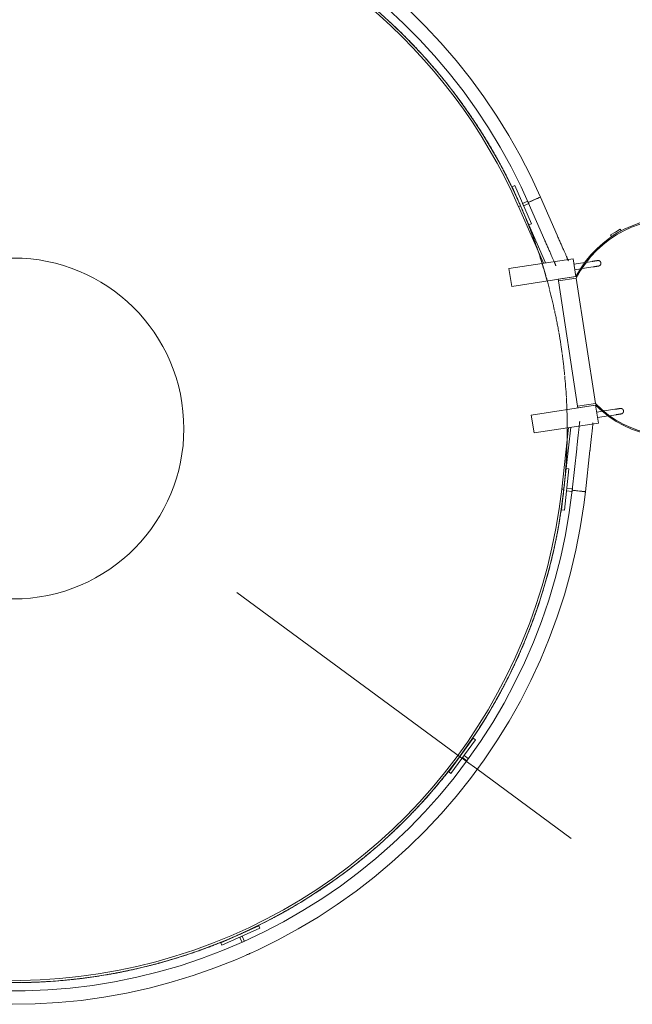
# Model space of a CAD drawing. Header units: metres. Extents: x 135583 to 135939, y 457896 to 458258.
# Tile 37 of 256: x 135640.67 to 135642.88, y 458089.24 to 458092.8. Entities that reach past the tile are written whole.
import ezdxf

# ---------------------------------------------------------------- set-up
doc = ezdxf.new("R2010")
doc.units = ezdxf.units.M
doc.linetypes.add('Hidden', pattern=[4, 2, -2])
doc.layers.add('NIEUWE INSTALLATIE', color=250, linetype='Continuous', lineweight=0)

msp = doc.modelspace()

# ---------------------------------------------------------------- linework, layer by layer
at = {"layer": 'NIEUWE INSTALLATIE', "linetype": 'Hidden'}
for p, q in [((135635.0035, 458095.4647), (135642.2644, 458090.1302)), ((135635.0035, 458095.4647), (135642.2644, 458090.1302)), ((135642.2809, 458090.1181), (135642.3175, 458090.0913)), ((135642.2809, 458090.1181), (135642.3175, 458090.0913)), ((135641.2111, 458089.4021), (135641.2142, 458089.4031)), ((135641.2111, 458089.4021), (135641.2142, 458089.4031)), ((135641.0582, 458089.3635), (135641.0612, 458089.3641)), ((135641.0582, 458089.3635), (135641.0612, 458089.3641)), ((135640.6676, 458089.3204), (135640.6708, 458089.3204)), ((135640.6676, 458089.3204), (135640.6708, 458089.3204)), ((135640.7459, 458089.3228), (135640.7483, 458089.3229)), ((135640.7459, 458089.3228), (135640.7483, 458089.3229)), ((135640.825, 458089.3284), (135640.8284, 458089.3287)), ((135640.825, 458089.3284), (135640.8284, 458089.3287)), ((135640.9029, 458089.337), (135640.9056, 458089.3373)), ((135640.9029, 458089.337), (135640.9056, 458089.3373))]:
    msp.add_line(p, q, dxfattribs=at)
at = {"layer": 'NIEUWE INSTALLATIE'}
for p, q in [((135642.4459, 458092.1927), (135642.455, 458092.1967)), ((135642.455, 458092.1967), (135642.5153, 458092.0594)), ((135642.476, 458092.124), (135642.4459, 458092.1927)), ((135642.4687, 458092.1208), (135642.476, 458092.124)), ((135642.4687, 458092.1208), (135642.476, 458092.124)), ((135642.476, 458092.124), (135642.5666, 458091.9177)), ((135642.4832, 458092.1326), (135642.502, 458092.1409)), ((135642.4872, 458092.1235), (135642.4832, 458092.1326)), ((135642.506, 458092.1317), (135642.4872, 458092.1235)), ((135642.5035, 458092.1361), (135642.5039, 458092.1363)), ((135642.5638, 458091.9987), (135642.5035, 458092.1361)), ((135642.5477, 458092.1555), (135642.608, 458092.0181)), ((135642.5584, 458091.9164), (135642.4687, 458092.1208)), ((135642.5153, 458092.0594), (135642.5062, 458092.0553)), ((135642.8185, 458092.0291), (135642.8014, 458092.0187)), ((135642.8014, 458092.0187), (135642.8048, 458092.0131)), ((135642.8356, 458092.0395), (135642.8185, 458092.0291)), ((135642.839, 458092.034), (135642.8356, 458092.0395)), ((135642.5638, 458091.9987), (135642.5642, 458091.9978)), ((135642.6664, 458091.933), (135642.4341, 458091.8974)), ((135642.6487, 458091.9254), (135642.6483, 458091.9263)), ((135642.6762, 458091.8687), (135642.6664, 458091.933)), ((135642.7088, 458091.9192), (135642.6694, 458091.9132)), ((135642.7351, 458091.9232), (135642.7129, 458091.9198)), ((135642.4341, 458091.8974), (135642.4439, 458091.8332)), ((135642.6724, 458091.8934), (135642.6943, 458091.8968)), ((135642.699, 458091.8975), (135642.7381, 458091.9035)), ((135642.4439, 458091.8332), (135642.6762, 458091.8687)), ((135642.6762, 458091.8687), (135642.6119, 458091.8589)), ((135642.6119, 458091.8589), (135642.6128, 458091.853)), ((135642.6128, 458091.853), (135642.6771, 458091.8628)), ((135642.6821, 458091.4002), (135642.6128, 458091.853)), ((135642.6771, 458091.8628), (135642.7463, 458091.41)), ((135642.5149, 458091.3686), (135642.7472, 458091.4041)), ((135642.7463, 458091.41), (135642.6821, 458091.4002)), ((135642.6821, 458091.4002), (135642.683, 458091.3943)), ((135642.683, 458091.3943), (135642.7472, 458091.4041)), ((135642.7571, 458091.3399), (135642.7472, 458091.4041)), ((135642.7729, 458091.3827), (135642.751, 458091.3794)), ((135642.8167, 458091.3894), (135642.7776, 458091.3835)), ((135642.5149, 458091.3686), (135642.5248, 458091.3043)), ((135642.69, 458091.347), (135642.6898, 458091.3461)), ((135642.7541, 458091.3596), (135642.7934, 458091.3657)), ((135642.7976, 458091.3663), (135642.8197, 458091.3697)), ((135642.7571, 458091.3399), (135642.5248, 458091.3043)), ((135642.6246, 458091.1015), (135642.6491, 458091.3233)), ((135642.6573, 458091.3246), (135642.6325, 458091.1006)), ((135642.6624, 458091.0973), (135642.6788, 458091.2464)), ((135642.7268, 458091.2411), (135642.7104, 458091.092)), ((135642.6507, 458091.1741), (135642.6343, 458091.025)), ((135642.6408, 458091.1752), (135642.6507, 458091.1741)), ((135642.6243, 458091.0261), (135642.6325, 458091.1006)), ((135642.6325, 458091.1006), (135642.6246, 458091.1015)), ((135642.6325, 458091.1006), (135642.6246, 458091.1015)), ((135642.6419, 458091.0946), (135642.643, 458091.1045)), ((135642.6623, 458091.0923), (135642.6419, 458091.0946)), ((135642.643, 458091.1045), (135642.6634, 458091.1023)), ((135642.6343, 458091.025), (135642.6243, 458091.0261)), ((135642.2165, 458090.0814), (135642.3049, 458090.2026)), ((135642.313, 458090.1967), (135642.2246, 458090.0755)), ((135642.3049, 458090.2026), (135642.313, 458090.1967)), ((135642.2659, 458090.1321), (135642.2718, 458090.1401)), ((135642.2718, 458090.1401), (135642.2867, 458090.1293)), ((135642.2645, 458090.1302), (135642.2809, 458090.1181)), ((135642.2823, 458090.1201), (135642.2659, 458090.1321)), ((135642.2246, 458090.0755), (135642.2165, 458090.0814)), ((135642.3175, 458090.0912), (135642.6593, 458089.8401)), ((135641.3933, 458089.4641), (135641.5302, 458089.5254)), ((135641.5343, 458089.5163), (135641.3974, 458089.455)), ((135641.5302, 458089.5254), (135641.5343, 458089.5163)), ((135641.3974, 458089.455), (135641.3933, 458089.4641)), ((135641.4613, 458089.4836), (135641.4704, 458089.4877)), ((135641.4697, 458089.4649), (135641.4613, 458089.4836)), ((135641.4704, 458089.4877), (135641.4788, 458089.469))]:
    msp.add_line(p, q, dxfattribs=at)
at = {"layer": 'NIEUWE INSTALLATIE', "flags": 128}
for points in [[(135641.9938, 458092.8371), (135642.0534, 458092.7819), (135642.1107, 458092.7244), (135642.1657, 458092.6646), (135642.2183, 458092.6027), (135642.2683, 458092.5388), (135642.3157, 458092.4729), (135642.3605, 458092.4051), (135642.4025, 458092.3356), (135642.4417, 458092.2645), (135642.478, 458092.1919), (135642.5035, 458092.1361)], [(135642.5477, 458092.1555), (135642.5128, 458092.2309), (135642.4749, 458092.3049), (135642.4341, 458092.3773), (135642.3904, 458092.448), (135642.3439, 458092.5169), (135642.2947, 458092.5839), (135642.2428, 458092.6489), (135642.1884, 458092.7118), (135642.1315, 458092.7724), (135642.0723, 458092.8307)], [(135642.608, 458092.0181), (135642.6096, 458092.0145), (135642.6112, 458092.0108), (135642.6128, 458092.0072), (135642.6144, 458092.0036), (135642.616, 458091.9999), (135642.6176, 458091.9964), (135642.6191, 458091.9928), (135642.6206, 458091.9893), (135642.6222, 458091.9859), (135642.6237, 458091.9825), (135642.6251, 458091.9791), (135642.6266, 458091.9759), (135642.628, 458091.9726), (135642.6293, 458091.9695), (135642.6307, 458091.9664), (135642.632, 458091.9635), (135642.6333, 458091.9606), (135642.6345, 458091.9578), (135642.6357, 458091.9551), (135642.6368, 458091.9525), (135642.6379, 458091.95), (135642.639, 458091.9476), (135642.64, 458091.9453), (135642.6409, 458091.9431), (135642.6418, 458091.9411), (135642.6427, 458091.9392), (135642.6434, 458091.9374), (135642.6442, 458091.9357), (135642.6448, 458091.9342), (135642.6455, 458091.9328), (135642.646, 458091.9315), (135642.6465, 458091.9304), (135642.6469, 458091.9294), (135642.6473, 458091.9286), (135642.6476, 458091.9279), (135642.6478, 458091.9274), (135642.648, 458091.9269), (135642.6481, 458091.9267), (135642.6482, 458091.9266)], [(135642.604, 458091.9072), (135642.6039, 458091.9072), (135642.6038, 458091.9075), (135642.6037, 458091.9078), (135642.6034, 458091.9083), (135642.6032, 458091.909), (135642.6028, 458091.9098), (135642.6024, 458091.9107), (135642.6019, 458091.9118), (135642.6014, 458091.913), (135642.6008, 458091.9144), (135642.6001, 458091.9159), (135642.5994, 458091.9175), (135642.5986, 458091.9193), (135642.5978, 458091.9211), (135642.5969, 458091.9232), (135642.596, 458091.9253), (135642.595, 458091.9275), (135642.594, 458091.9299), (135642.5929, 458091.9324), (135642.5918, 458091.9349), (135642.5906, 458091.9376), (135642.5894, 458091.9404), (135642.5881, 458091.9433), (135642.5868, 458091.9462), (135642.5855, 458091.9493), (135642.5841, 458091.9524), (135642.5827, 458091.9556), (135642.5813, 458091.9588), (135642.5798, 458091.9622), (135642.5783, 458091.9655), (135642.5768, 458091.969), (135642.5753, 458091.9725), (135642.5737, 458091.976), (135642.5722, 458091.9796), (135642.5706, 458091.9832), (135642.569, 458091.9868), (135642.5674, 458091.9904), (135642.5658, 458091.9941), (135642.5642, 458091.9977), (135642.5638, 458091.9987)], [(135642.6466, 458091.9301), (135642.6461, 458091.9312), (135642.646, 458091.9315)], [(135642.6482, 458091.9266), (135642.6482, 458091.9266), (135642.6481, 458091.9269)], [(135642.7548, 458091.9263), (135642.7548, 458091.9263), (135642.7548, 458091.9263), (135642.7547, 458091.9262), (135642.7546, 458091.9262), (135642.7544, 458091.9262), (135642.7543, 458091.9262), (135642.7541, 458091.9261), (135642.7538, 458091.9261), (135642.7536, 458091.9261), (135642.7533, 458091.926), (135642.7529, 458091.926), (135642.7526, 458091.9259), (135642.7522, 458091.9259), (135642.7518, 458091.9258), (135642.7514, 458091.9257), (135642.7509, 458091.9257), (135642.7504, 458091.9256), (135642.7499, 458091.9255), (135642.7494, 458091.9254), (135642.7488, 458091.9253), (135642.7483, 458091.9253), (135642.7477, 458091.9252), (135642.747, 458091.9251), (135642.7464, 458091.925), (135642.7457, 458091.9249), (135642.7451, 458091.9248), (135642.7444, 458091.9247), (135642.7437, 458091.9246), (135642.743, 458091.9244), (135642.7422, 458091.9243), (135642.7415, 458091.9242), (135642.7407, 458091.9241), (135642.74, 458091.924), (135642.7392, 458091.9239), (135642.7384, 458091.9238), (135642.7376, 458091.9236), (135642.7368, 458091.9235), (135642.7361, 458091.9234), (135642.7353, 458091.9233), (135642.7351, 458091.9232)], [(135642.7351, 458091.9232), (135642.7358, 458091.9234), (135642.7366, 458091.9235), (135642.7374, 458091.9236), (135642.7382, 458091.9237), (135642.739, 458091.9238), (135642.7398, 458091.924), (135642.7405, 458091.9241), (135642.7413, 458091.9242), (135642.742, 458091.9243), (135642.7428, 458091.9244), (135642.7435, 458091.9245), (135642.7442, 458091.9246), (135642.7449, 458091.9247), (135642.7456, 458091.9248), (135642.7462, 458091.9249), (135642.7469, 458091.925), (135642.7475, 458091.9251), (135642.7481, 458091.9252), (135642.7487, 458091.9253), (135642.7492, 458091.9254), (135642.7498, 458091.9255), (135642.7503, 458091.9256), (135642.7508, 458091.9256), (135642.7513, 458091.9257), (135642.7517, 458091.9258), (135642.7521, 458091.9258), (135642.7525, 458091.9259), (135642.7529, 458091.926), (135642.7532, 458091.926), (135642.7535, 458091.9261), (135642.7538, 458091.9261), (135642.754, 458091.9261), (135642.7542, 458091.9262), (135642.7544, 458091.9262), (135642.7545, 458091.9262), (135642.7547, 458091.9262), (135642.7547, 458091.9262), (135642.7548, 458091.9263), (135642.7548, 458091.9263)], [(135642.7548, 458091.9263), (135642.7552, 458091.9263), (135642.7556, 458091.9264), (135642.756, 458091.9264), (135642.7564, 458091.9264), (135642.7568, 458091.9264), (135642.7572, 458091.9263), (135642.7576, 458091.9263), (135642.758, 458091.9262), (135642.7584, 458091.9262), (135642.7588, 458091.9261), (135642.7592, 458091.926), (135642.7596, 458091.9258), (135642.7599, 458091.9257), (135642.7603, 458091.9256), (135642.7607, 458091.9254), (135642.761, 458091.9252), (135642.7614, 458091.925), (135642.7617, 458091.9248), (135642.7621, 458091.9246), (135642.7624, 458091.9243), (135642.7627, 458091.9241), (135642.763, 458091.9238), (135642.7633, 458091.9236), (135642.7636, 458091.9233), (135642.7638, 458091.923), (135642.7641, 458091.9227), (135642.7643, 458091.9224), (135642.7646, 458091.922), (135642.7648, 458091.9217), (135642.765, 458091.9214), (135642.7652, 458091.921), (135642.7654, 458091.9207), (135642.7655, 458091.9203), (135642.7657, 458091.9199), (135642.7658, 458091.9195), (135642.7659, 458091.9192), (135642.766, 458091.9188), (135642.7661, 458091.9184), (135642.7662, 458091.918), (135642.7662, 458091.9179)], [(135642.7662, 458091.9179), (135642.7663, 458091.9175), (135642.7663, 458091.9171), (135642.7663, 458091.9167), (135642.7663, 458091.9163), (135642.7663, 458091.9159), (135642.7663, 458091.9155), (135642.7663, 458091.9151), (135642.7662, 458091.9147), (135642.7661, 458091.9143), (135642.766, 458091.9139), (135642.7659, 458091.9135), (135642.7658, 458091.9132), (135642.7657, 458091.9128), (135642.7655, 458091.9124), (135642.7654, 458091.912), (135642.7652, 458091.9117), (135642.765, 458091.9113), (135642.7648, 458091.911), (135642.7645, 458091.9107), (135642.7643, 458091.9103), (135642.7641, 458091.91), (135642.7638, 458091.9097), (135642.7635, 458091.9094), (135642.7632, 458091.9091), (135642.763, 458091.9089), (135642.7626, 458091.9086), (135642.7623, 458091.9084), (135642.762, 458091.9081), (135642.7617, 458091.9079), (135642.7613, 458091.9077), (135642.761, 458091.9075), (135642.7606, 458091.9073), (135642.7603, 458091.9072), (135642.7599, 458091.907), (135642.7595, 458091.9069), (135642.7591, 458091.9068), (135642.7587, 458091.9067), (135642.7584, 458091.9066), (135642.758, 458091.9065), (135642.7579, 458091.9065)], [(135642.6038, 458091.9075), (135642.6039, 458091.9073), (135642.604, 458091.9072)], [(135642.7381, 458091.9035), (135642.7389, 458091.9036), (135642.7397, 458091.9037), (135642.7404, 458091.9038), (135642.7412, 458091.9039), (135642.742, 458091.9041), (135642.7428, 458091.9042), (135642.7435, 458091.9043), (135642.7443, 458091.9044), (135642.745, 458091.9045), (135642.7458, 458091.9046), (135642.7465, 458091.9048), (135642.7472, 458091.9049), (135642.7479, 458091.905), (135642.7486, 458091.9051), (135642.7492, 458091.9052), (135642.7499, 458091.9053), (135642.7505, 458091.9054), (135642.7511, 458091.9055), (135642.7517, 458091.9056), (135642.7523, 458091.9056), (135642.7528, 458091.9057), (135642.7533, 458091.9058), (135642.7538, 458091.9059), (135642.7543, 458091.9059), (135642.7547, 458091.906), (135642.7551, 458091.9061), (135642.7555, 458091.9061), (135642.7559, 458091.9062), (135642.7562, 458091.9062), (135642.7565, 458091.9063), (135642.7568, 458091.9063), (135642.757, 458091.9064), (135642.7572, 458091.9064), (135642.7574, 458091.9064), (135642.7576, 458091.9064), (135642.7577, 458091.9065), (135642.7578, 458091.9065), (135642.7578, 458091.9065), (135642.7579, 458091.9065)], [(135642.7579, 458091.9065), (135642.7578, 458091.9065), (135642.7578, 458091.9065), (135642.7577, 458091.9065), (135642.7576, 458091.9065), (135642.7575, 458091.9064), (135642.7573, 458091.9064), (135642.7571, 458091.9064), (135642.7568, 458091.9063), (135642.7566, 458091.9063), (135642.7563, 458091.9063), (135642.756, 458091.9062), (135642.7556, 458091.9062), (135642.7552, 458091.9061), (135642.7548, 458091.906), (135642.7544, 458091.906), (135642.7539, 458091.9059), (135642.7535, 458091.9058), (135642.7529, 458091.9057), (135642.7524, 458091.9057), (135642.7519, 458091.9056), (135642.7513, 458091.9055), (135642.7507, 458091.9054), (135642.7501, 458091.9053), (135642.7494, 458091.9052), (135642.7488, 458091.9051), (135642.7481, 458091.905), (135642.7474, 458091.9049), (135642.7467, 458091.9048), (135642.746, 458091.9047), (135642.7452, 458091.9046), (135642.7445, 458091.9045), (135642.7437, 458091.9043), (135642.743, 458091.9042), (135642.7422, 458091.9041), (135642.7414, 458091.904), (135642.7407, 458091.9039), (135642.7399, 458091.9037), (135642.7391, 458091.9036), (135642.7383, 458091.9035), (135642.7381, 458091.9035)], [(135642.8365, 458091.3925), (135642.8365, 458091.3925), (135642.8364, 458091.3925), (135642.8363, 458091.3924), (135642.8362, 458091.3924), (135642.8361, 458091.3924), (135642.8359, 458091.3924), (135642.8357, 458091.3924), (135642.8355, 458091.3923), (135642.8352, 458091.3923), (135642.8349, 458091.3922), (135642.8346, 458091.3922), (135642.8342, 458091.3921), (135642.8339, 458091.3921), (135642.8335, 458091.392), (135642.833, 458091.3919), (135642.8326, 458091.3919), (135642.8321, 458091.3918), (135642.8316, 458091.3917), (135642.831, 458091.3916), (135642.8305, 458091.3916), (135642.8299, 458091.3915), (135642.8293, 458091.3914), (135642.8287, 458091.3913), (135642.828, 458091.3912), (135642.8274, 458091.3911), (135642.8267, 458091.391), (135642.826, 458091.3909), (135642.8253, 458091.3908), (135642.8246, 458091.3907), (135642.8239, 458091.3905), (135642.8231, 458091.3904), (135642.8224, 458091.3903), (135642.8216, 458091.3902), (135642.8208, 458091.3901), (135642.8201, 458091.39), (135642.8193, 458091.3898), (135642.8185, 458091.3897), (135642.8177, 458091.3896), (135642.8169, 458091.3895), (135642.8167, 458091.3894)], [(135642.8167, 458091.3894), (135642.8175, 458091.3896), (135642.8183, 458091.3897), (135642.8191, 458091.3898), (135642.8199, 458091.3899), (135642.8206, 458091.39), (135642.8214, 458091.3902), (135642.8222, 458091.3903), (135642.8229, 458091.3904), (135642.8237, 458091.3905), (135642.8244, 458091.3906), (135642.8251, 458091.3907), (135642.8258, 458091.3908), (135642.8265, 458091.3909), (135642.8272, 458091.3911), (135642.8279, 458091.3912), (135642.8285, 458091.3913), (135642.8291, 458091.3913), (135642.8297, 458091.3914), (135642.8303, 458091.3915), (135642.8309, 458091.3916), (135642.8314, 458091.3917), (135642.8319, 458091.3918), (135642.8324, 458091.3919), (135642.8329, 458091.3919), (135642.8333, 458091.392), (135642.8338, 458091.3921), (135642.8341, 458091.3921), (135642.8345, 458091.3922), (135642.8348, 458091.3922), (135642.8351, 458091.3923), (135642.8354, 458091.3923), (135642.8356, 458091.3923), (135642.8359, 458091.3924), (135642.836, 458091.3924), (135642.8362, 458091.3924), (135642.8363, 458091.3924), (135642.8364, 458091.3925), (135642.8364, 458091.3925), (135642.8365, 458091.3925)], [(135642.8365, 458091.3925), (135642.8369, 458091.3925), (135642.8373, 458091.3926), (135642.8377, 458091.3926), (135642.8381, 458091.3926), (135642.8385, 458091.3926), (135642.8389, 458091.3925), (135642.8393, 458091.3925), (135642.8397, 458091.3924), (135642.8401, 458091.3924), (135642.8404, 458091.3923), (135642.8408, 458091.3922), (135642.8412, 458091.3921), (135642.8416, 458091.3919), (135642.842, 458091.3918), (135642.8423, 458091.3916), (135642.8427, 458091.3914), (135642.843, 458091.3912), (135642.8434, 458091.391), (135642.8437, 458091.3908), (135642.844, 458091.3906), (135642.8443, 458091.3903), (135642.8446, 458091.39), (135642.8449, 458091.3898), (135642.8452, 458091.3895), (135642.8455, 458091.3892), (135642.8457, 458091.3889), (135642.846, 458091.3886), (135642.8462, 458091.3883), (135642.8464, 458091.3879), (135642.8466, 458091.3876), (135642.8468, 458091.3872), (135642.847, 458091.3869), (135642.8472, 458091.3865), (135642.8473, 458091.3861), (135642.8475, 458091.3858), (135642.8476, 458091.3854), (135642.8477, 458091.385), (135642.8478, 458091.3846), (135642.8479, 458091.3842), (135642.8479, 458091.3841)], [(135642.8479, 458091.3841), (135642.8479, 458091.3837), (135642.848, 458091.3833), (135642.848, 458091.3829), (135642.848, 458091.3825), (135642.848, 458091.3821), (135642.8479, 458091.3817), (135642.8479, 458091.3813), (135642.8478, 458091.3809), (135642.8478, 458091.3805), (135642.8477, 458091.3801), (135642.8476, 458091.3797), (135642.8474, 458091.3794), (135642.8473, 458091.379), (135642.8472, 458091.3786), (135642.847, 458091.3783), (135642.8468, 458091.3779), (135642.8466, 458091.3775), (135642.8464, 458091.3772), (135642.8462, 458091.3769), (135642.846, 458091.3765), (135642.8457, 458091.3762), (135642.8454, 458091.3759), (135642.8452, 458091.3756), (135642.8449, 458091.3754), (135642.8446, 458091.3751), (135642.8443, 458091.3748), (135642.844, 458091.3746), (135642.8437, 458091.3743), (135642.8433, 458091.3741), (135642.843, 458091.3739), (135642.8426, 458091.3737), (135642.8423, 458091.3735), (135642.8419, 458091.3734), (135642.8415, 458091.3732), (135642.8412, 458091.3731), (135642.8408, 458091.373), (135642.8404, 458091.3729), (135642.84, 458091.3728), (135642.8396, 458091.3727), (135642.8395, 458091.3727)], [(135642.6788, 458091.2464), (135642.6793, 458091.2504), (135642.6797, 458091.2544), (135642.6802, 458091.2583), (135642.6806, 458091.2623), (135642.681, 458091.2662), (135642.6814, 458091.2701), (135642.6819, 458091.2739), (135642.6823, 458091.2777), (135642.6827, 458091.2815), (135642.6831, 458091.2851), (135642.6835, 458091.2888), (135642.6839, 458091.2923), (135642.6843, 458091.2958), (135642.6847, 458091.2992), (135642.685, 458091.3026), (135642.6854, 458091.3058), (135642.6857, 458091.3089), (135642.6861, 458091.312), (135642.6864, 458091.3149), (135642.6867, 458091.3177), (135642.687, 458091.3205), (135642.6873, 458091.323), (135642.6876, 458091.3255), (135642.6878, 458091.3279), (135642.6881, 458091.3301), (135642.6883, 458091.3322), (135642.6885, 458091.3341), (135642.6887, 458091.3359), (135642.6889, 458091.3376), (135642.6891, 458091.3391), (135642.6892, 458091.3404), (135642.6894, 458091.3417), (135642.6895, 458091.3427), (135642.6896, 458091.3436), (135642.6897, 458091.3444), (135642.6897, 458091.345), (135642.6898, 458091.3454), (135642.6898, 458091.3457), (135642.6898, 458091.3458)], [(135642.6898, 458091.3458), (135642.6898, 458091.3458), (135642.6898, 458091.3455)], [(135642.7378, 458091.3405), (135642.7378, 458091.3405), (135642.7378, 458091.3402), (135642.7377, 458091.3398), (135642.7377, 458091.3393), (135642.7376, 458091.3385), (135642.7375, 458091.3377), (135642.7374, 458091.3367), (135642.7373, 458091.3355), (135642.7371, 458091.3342), (135642.737, 458091.3327), (135642.7368, 458091.3311), (135642.7366, 458091.3293), (135642.7364, 458091.3274), (135642.7361, 458091.3253), (135642.7359, 458091.3232), (135642.7357, 458091.3209), (135642.7354, 458091.3184), (135642.7351, 458091.3159), (135642.7348, 458091.3132), (135642.7345, 458091.3104), (135642.7342, 458091.3075), (135642.7338, 458091.3045), (135642.7335, 458091.3014), (135642.7331, 458091.2981), (135642.7328, 458091.2948), (135642.7324, 458091.2915), (135642.732, 458091.288), (135642.7316, 458091.2844), (135642.7312, 458091.2808), (135642.7308, 458091.2772), (135642.7304, 458091.2734), (135642.73, 458091.2696), (135642.7296, 458091.2658), (135642.7291, 458091.2619), (135642.7287, 458091.258), (135642.7283, 458091.2541), (135642.7278, 458091.2501), (135642.7274, 458091.2462), (135642.727, 458091.2422), (135642.7268, 458091.2411)], [(135642.7378, 458091.3401), (135642.7378, 458091.3404), (135642.7378, 458091.3405)], [(135642.8197, 458091.3697), (135642.8205, 458091.3698), (135642.8213, 458091.3699), (135642.8221, 458091.37), (135642.8229, 458091.3702), (135642.8237, 458091.3703), (135642.8244, 458091.3704), (135642.8252, 458091.3705), (135642.8259, 458091.3706), (135642.8267, 458091.3707), (135642.8274, 458091.3709), (135642.8281, 458091.371), (135642.8289, 458091.3711), (135642.8295, 458091.3712), (135642.8302, 458091.3713), (135642.8309, 458091.3714), (135642.8315, 458091.3715), (135642.8322, 458091.3716), (135642.8328, 458091.3717), (135642.8333, 458091.3718), (135642.8339, 458091.3718), (135642.8344, 458091.3719), (135642.835, 458091.372), (135642.8355, 458091.3721), (135642.8359, 458091.3722), (135642.8364, 458091.3722), (135642.8368, 458091.3723), (135642.8372, 458091.3723), (135642.8375, 458091.3724), (135642.8378, 458091.3724), (135642.8382, 458091.3725), (135642.8384, 458091.3725), (135642.8387, 458091.3726), (135642.8389, 458091.3726), (135642.8391, 458091.3726), (135642.8392, 458091.3727), (135642.8393, 458091.3727), (135642.8394, 458091.3727), (135642.8395, 458091.3727), (135642.8395, 458091.3727)], [(135642.8395, 458091.3727), (135642.8395, 458091.3727), (135642.8394, 458091.3727), (135642.8394, 458091.3727), (135642.8392, 458091.3727), (135642.8391, 458091.3726), (135642.8389, 458091.3726), (135642.8387, 458091.3726), (135642.8385, 458091.3725), (135642.8382, 458091.3725), (135642.8379, 458091.3725), (135642.8376, 458091.3724), (135642.8373, 458091.3724), (135642.8369, 458091.3723), (135642.8365, 458091.3722), (135642.836, 458091.3722), (135642.8356, 458091.3721), (135642.8351, 458091.372), (135642.8346, 458091.3719), (135642.8341, 458091.3719), (135642.8335, 458091.3718), (135642.8329, 458091.3717), (135642.8323, 458091.3716), (135642.8317, 458091.3715), (135642.8311, 458091.3714), (135642.8304, 458091.3713), (135642.8297, 458091.3712), (135642.829, 458091.3711), (135642.8283, 458091.371), (135642.8276, 458091.3709), (135642.8269, 458091.3708), (135642.8261, 458091.3707), (135642.8254, 458091.3705), (135642.8246, 458091.3704), (135642.8239, 458091.3703), (135642.8231, 458091.3702), (135642.8223, 458091.3701), (135642.8215, 458091.3699), (135642.8207, 458091.3698), (135642.8199, 458091.3697), (135642.8197, 458091.3697)], [(135642.6624, 458091.0973), (135642.6519, 458091.0168), (135642.6381, 458090.9368), (135642.6212, 458090.8574), (135642.6011, 458090.7787), (135642.5779, 458090.7009), (135642.5516, 458090.6241), (135642.5222, 458090.5484), (135642.4898, 458090.4739), (135642.4545, 458090.4008), (135642.4163, 458090.3292), (135642.3753, 458090.2591), (135642.3314, 458090.1908), (135642.2849, 458090.1242), (135642.2358, 458090.0596), (135642.1841, 458089.997), (135642.13, 458089.9365), (135642.0734, 458089.8782), (135642.0146, 458089.8222), (135641.9536, 458089.7686), (135641.8905, 458089.7175), (135641.8254, 458089.6689), (135641.7584, 458089.623), (135641.6897, 458089.5799), (135641.6193, 458089.5395), (135641.5473, 458089.5019), (135641.4738, 458089.4673), (135641.3991, 458089.4356), (135641.3231, 458089.4069), (135641.246, 458089.3813), (135641.168, 458089.3588), (135641.0892, 458089.3395), (135641.0096, 458089.3233), (135640.9295, 458089.3103), (135640.8488, 458089.3005), (135640.7679, 458089.2939), (135640.6868, 458089.2906), (135640.6056, 458089.2906)], [(135640.6396, 458089.2419), (135640.7227, 458089.2434), (135640.8057, 458089.2482), (135640.8884, 458089.2562), (135640.9708, 458089.2676), (135641.0526, 458089.2823), (135641.1338, 458089.3003), (135641.2141, 458089.3215), (135641.2936, 458089.3458), (135641.3721, 458089.3734), (135641.4493, 458089.404), (135641.5253, 458089.4377), (135641.5999, 458089.4744), (135641.6729, 458089.5141), (135641.7443, 458089.5567), (135641.814, 458089.6021), (135641.8818, 458089.6502), (135641.9476, 458089.701), (135642.0113, 458089.7544), (135642.0728, 458089.8103), (135642.132, 458089.8686), (135642.1889, 458089.9293), (135642.2433, 458089.9921), (135642.2951, 458090.0571), (135642.3443, 458090.1242), (135642.3908, 458090.1931), (135642.4344, 458090.2638), (135642.4753, 458090.3362), (135642.5131, 458090.4102), (135642.548, 458090.4857), (135642.5799, 458090.5624), (135642.6086, 458090.6404), (135642.6343, 458090.7195), (135642.6567, 458090.7996), (135642.6759, 458090.8805), (135642.6919, 458090.962), (135642.7046, 458091.0442), (135642.7104, 458091.092)]]:
    msp.add_lwpolyline(points, dxfattribs=at)
at = {"layer": 'NIEUWE INSTALLATIE'}
for centre, radius, start, end in [((135640.6446, 458091.3202), 2, 23.696, 129.2185), ((135640.6446, 458091.3202), 1.992, 23.696, 129.3967), ((135640.6446, 458091.3202), 2, 43.899, 45.1574), ((135640.6446, 458091.3202), 2, 39.3817, 40.7073), ((135640.6446, 458091.3202), 2, 34.8645, 36.2571), ((135640.6446, 458091.3202), 2, 30.3472, 31.8068), ((135640.6446, 458091.3202), 2, 25.83, 27.3563), ((135643.0269, 458091.6846), 0.3961, 225.0844, 152.3076), ((135643.0256, 458091.6844), 0.3915, 224.4959, 152.8961), ((135643.028, 458091.6859), 0.3961, 118.4981, 124.2863), ((135640.6446, 458091.3202), 2, 17.3247, 18.9777), ((135640.6446, 458091.3202), 0.615, 8.696, 188.696), ((135640.6446, 458091.3202), 2, 12.2783, 14.4906), ((135640.6446, 458091.3202), 2, 8.696, 9.9736), ((135640.6446, 458091.3202), 2, 7.7611, 8.696), ((135640.6446, 458091.3202), 2, 3.2439, 5.4566), ((135640.6446, 458091.3202), 0.615, 188.696, 8.696), ((135640.6446, 458091.3202), 2, 358.7266, 0.0673), ((135640.6446, 458091.3202), 2, 224.2866, 353.696), ((135640.6446, 458091.3202), 1.992, 224.4515, 353.696), ((135640.6446, 458091.3202), 2, 349.9433, 351.9054), ((135640.6446, 458091.3202), 2, 345.4199, 347.3883), ((135640.6446, 458091.3202), 2, 340.8966, 342.8712), ((135640.6446, 458091.3202), 2, 336.3732, 338.3541), ((135640.6446, 458091.3202), 2, 331.8499, 333.837), ((135640.6446, 458091.3202), 2, 327.3265, 329.3199), ((135640.6446, 458091.3202), 2, 322.8032, 323.6842), ((135640.6446, 458091.3202), 2, 323.7102, 324.8027), ((135640.6446, 458091.3202), 2, 318.2799, 320.2856), ((135640.6446, 458091.3202), 2, 313.7565, 315.7684), ((135640.6446, 458091.3202), 2, 309.2332, 311.2513), ((135640.6446, 458091.3202), 2, 304.7099, 306.7341), ((135640.6446, 458091.3202), 2, 300.1866, 302.2169), ((135640.6446, 458091.3202), 2, 295.6633, 297.6997), ((135640.6446, 458091.3202), 2, 291.14, 293.1825), ((135640.6446, 458091.3202), 2, 286.6168, 288.6654), ((135640.6446, 458091.3202), 2, 282.0935, 284.1481), ((135640.6446, 458091.3202), 2, 273.047, 275.1137), ((135640.6446, 458091.3202), 2, 277.5702, 279.6309)]:
    msp.add_arc(centre, radius, start, end, dxfattribs=at)
at = {"layer": 'NIEUWE INSTALLATIE', "linetype": 'Hidden'}
for start, end in [(46.2096, 47.4477), (46.2096, 47.4477), (44.3634, 46.6289), (44.3634, 46.6289), (45.2045, 46.1092), (45.2045, 46.1092), (43.153, 43.8423), (43.153, 43.8423), (41.6906, 42.9957), (41.6906, 42.9957), (39.8944, 42.1616), (39.8944, 42.1616), (40.7558, 41.5923), (40.7558, 41.5923), (38.6874, 39.3244), (38.6874, 39.3244), (37.1717, 38.5444), (37.1717, 38.5444), (35.4248, 37.6945), (35.4248, 37.6945), (36.3071, 37.0754), (36.3071, 37.0754), (34.2247, 34.8064), (34.2247, 34.8064), (32.6528, 34.0935), (32.6528, 34.0935), (30.9544, 33.2275), (30.9544, 33.2275), (31.8584, 32.5585), (31.8584, 32.5585), (29.7642, 30.2884), (29.7642, 30.2884), (28.134, 29.6431), (28.134, 29.6431), (26.4831, 28.7606), (26.4831, 28.7606), (27.4097, 28.0415), (27.4097, 28.0415), (25.3054, 25.7705), (25.3054, 25.7705), (23.6153, 25.1929), (23.6153, 25.1929), (19.0173, 24.2938), (19.0173, 24.2938), (21.3127, 23.5246), (21.3127, 23.5246), (19.0965, 21.2525), (19.0965, 21.2525), (15.4467, 17.3279), (15.4467, 17.3279), (16.7955, 17.3232), (16.7955, 17.3232), (14.5779, 16.7344), (14.5779, 16.7344), (10.0593, 12.2164), (10.0593, 12.2164), (5.5407, 7.6984), (5.5407, 7.6984), (1.0222, 3.1803), (1.0222, 3.1803), (0.0636, 1.9452), (0.0636, 1.9452), (0.0688, 0.9395), (0.0688, 0.9395), (358.4143, 358.6622), (358.4143, 358.6622), (353.4552, 358.5134), (353.4552, 358.5134), (356.5037, 358.3709), (356.5037, 358.3709), (354.2095, 356.4225), (354.2095, 356.4225), (352.273, 354.1441), (352.273, 354.1441), (351.9852, 352.166), (351.9852, 352.166), (348.9142, 350.9795), (348.9142, 350.9795), (347.7468, 349.626), (347.7468, 349.626), (349.6923, 349.8886), (349.6923, 349.8886), (347.4668, 347.6431), (347.4668, 347.6431), (344.3732, 346.4341), (344.3732, 346.4341), (345.1751, 345.3643), (345.1751, 345.3643), (343.2208, 345.1079), (343.2208, 345.1079), (342.9484, 343.1201), (342.9484, 343.1201), (339.8321, 341.8885), (339.8321, 341.8885), (338.695, 340.5897), (338.695, 340.5897), (340.6579, 340.84), (340.6579, 340.84), (338.43, 338.5971), (338.43, 338.5971), (335.2911, 337.3427), (335.2911, 337.3427), (334.1692, 336.0715), (334.1692, 336.0715), (336.1407, 336.3157), (336.1407, 336.3157), (333.9117, 334.074), (333.9117, 334.074), (330.7501, 332.7966), (330.7501, 332.7966), (329.6436, 331.5533), (329.6436, 331.5533), (331.6236, 331.7914), (331.6236, 331.7914), (329.3934, 329.551), (329.3934, 329.551), (326.2091, 328.2502), (326.2091, 328.2502), (327.1064, 327.2671), (327.1064, 327.2671), (325.1181, 327.0351), (325.1181, 327.0351), (324.8751, 325.0279), (324.8751, 325.0279), (321.6496, 323.7036), (321.6496, 323.7036), (320.5927, 322.5169), (320.5927, 322.5169), (322.5893, 322.7427), (322.5893, 322.7427), (320.3569, 320.5048), (320.3569, 320.5048), (316.8937, 319.1566), (316.8937, 319.1566), (316.0674, 317.9986), (316.0674, 317.9986), (318.0721, 318.2183), (318.0721, 318.2183), (315.8387, 315.9816), (315.8387, 315.9816), (312.3588, 314.6093), (312.3588, 314.6093), (311.5422, 313.4803), (311.5422, 313.4803), (313.555, 313.6939), (313.555, 313.6939), (311.3205, 311.4585), (311.3205, 311.4585), (307.824, 310.0615), (307.824, 310.0615), (307.017, 308.962), (307.017, 308.962), (309.0379, 309.1694), (309.0379, 309.1694), (306.8023, 306.9353), (306.8023, 306.9353), (302.492, 304.4436), (302.492, 304.4436), (303.4774, 305.5134), (303.4774, 305.5134), (304.5208, 304.6449), (304.5208, 304.6449), (298.9629, 300.9648), (298.9629, 300.9648), (302.2841, 302.4121), (302.2841, 302.4121), (297.967, 299.9252), (297.967, 299.9252), (298.7543, 298.9238), (298.7543, 298.9238), (300.0037, 300.1203), (300.0037, 300.1203), (294.4219, 296.4157), (294.4219, 296.4157), (297.766, 297.8889), (297.766, 297.8889), (293.442, 295.4068), (293.442, 295.4068), (294.2385, 294.3829), (294.2385, 294.3829), (295.4866, 295.5958), (295.4866, 295.5958), (289.8809, 291.8661), (289.8809, 291.8661), (293.2479, 293.3657), (293.2479, 293.3657), (288.7298, 288.8425), (288.7298, 288.8425), (288.9171, 290.8883), (288.9171, 290.8883), (289.6845, 289.842), (289.6845, 289.842), (290.9695, 291.0711), (290.9695, 291.0711), (284.3923, 286.3698), (284.3923, 286.3698), (285.1497, 285.3011), (285.1497, 285.3011), (285.3399, 287.3158), (285.3399, 287.3158), (279.8676, 281.8513), (279.8676, 281.8513), (280.6148, 280.7602), (280.6148, 280.7602), (280.7989, 282.7649), (280.7989, 282.7649), (284.2117, 284.3192), (284.2117, 284.3192), (270.8182, 272.8141), (270.8182, 272.8141), (271.5451, 271.6783), (271.5451, 271.6783), (271.7168, 273.6607), (271.7168, 273.6607), (275.3429, 277.3327), (275.3429, 277.3327), (276.0799, 276.2193), (276.0799, 276.2193), (276.2579, 278.2132), (276.2579, 278.2132), (279.6936, 279.796), (279.6936, 279.796)]:
    msp.add_arc((135640.6446, 458091.3202), 2, start, end, dxfattribs=at)
at = {"layer": 'NIEUWE INSTALLATIE', "extrusion": (0, 0, -1)}
for centre, major_axis, ratio, start_param, end_param in [((135642.5256, 458092.1458), (0.0221, 0.0097), 0.000001, 0, 5.497787), ((135642.5256, 458092.1458), (0.0221, 0.0097), 0.000001, 0, 3.944321), ((135642.5256, 458092.1458), (0.0241, 0.0014), 1, 2.577116, 2.712123), ((135642.6864, 458091.0947), (-0.024, 0.0027), 0.000001, 3.449333, 9.686577), ((135642.6864, 458091.0947), (0.0131, -0.0203), 1, 1.993471, 2.25527), ((135642.6864, 458091.0947), (0.024, -0.0027), 0.000001, 3.773507, 9.424778), ((135642.6864, 458091.0947), (0.0043, -0.0238), 1, 2.049606, 2.067769), ((135642.6864, 458091.0947), (-0.024, 0.0027), 0.000001, 1.832596, 2.879793), ((135642.6864, 458091.0947), (-0.0232, -0.0067), 1, 3.534292, 3.796091), ((135641.4839, 458089.4453), (-0.0127, 0.0206), 1, 3.010693, 3.534292)]:
    msp.add_ellipse(centre, major_axis=major_axis, ratio=ratio, start_param=start_param, end_param=end_param, dxfattribs=at)
at = {"layer": 'NIEUWE INSTALLATIE'}
for centre, major_axis, start_param, end_param in [((135642.5256, 458092.1458), (0.0221, 0.0097), 5.382143, 6.632251), ((135642.6864, 458091.0947), (0.024, -0.0027), 2.956398, 4.347847)]:
    msp.add_ellipse(centre, major_axis=major_axis, ratio=0.000001, start_param=start_param, end_param=end_param, dxfattribs=at)
for points in [[(135642.5054, 458092.1325), (135642.5047, 458092.1336), (135642.504, 458092.1348), (135642.5035, 458092.1361)], [(135642.5477, 458092.1555), (135642.5483, 458092.1542), (135642.5487, 458092.153), (135642.549, 458092.1516)], [(135642.6632, 458091.1013), (135642.6628, 458091.1), (135642.6625, 458091.0987), (135642.6624, 458091.0973)], [(135642.6629, 458091.1002), (135642.663, 458091.1008), (135642.6631, 458091.1013), (135642.6633, 458091.1019)], [(135642.7104, 458091.0967), (135642.7105, 458091.0961), (135642.7105, 458091.0955), (135642.7105, 458091.0949)], [(135642.7104, 458091.092), (135642.7105, 458091.0934), (135642.7106, 458091.0947), (135642.7105, 458091.0961)]]:
    msp.add_open_spline(points, degree=3, dxfattribs=at)

doc.saveas('drawing.dxf')
